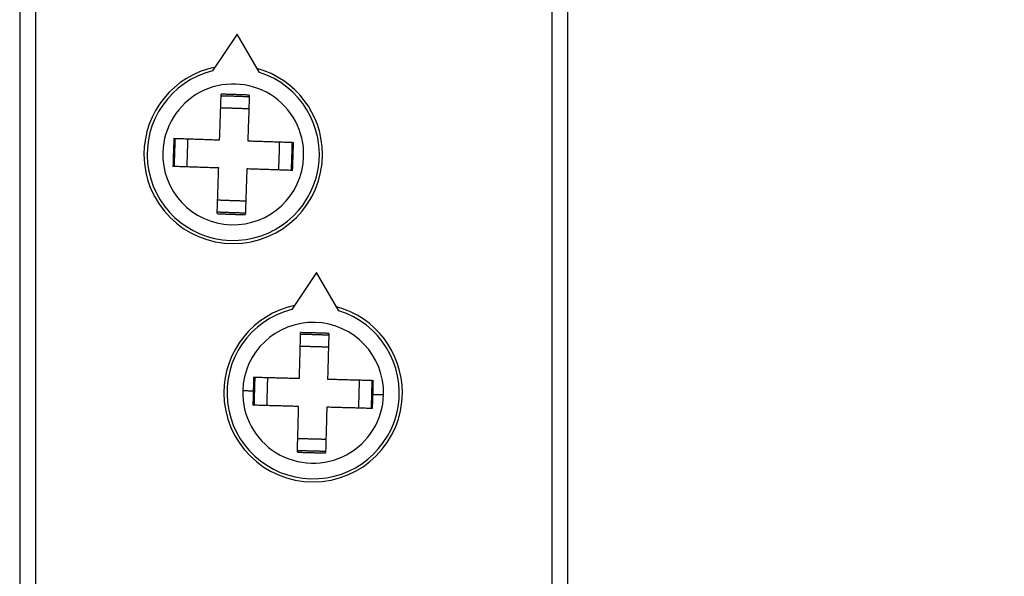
# Model space of a CAD drawing. Header units: millimetres. Extents: x 21 to 304, y 64 to 201.
# Tile 13 of 20: x 241 to 273, y 110 to 128. Entities that reach past the tile are written whole.
import ezdxf

# ---------------------------------------------------------------- set-up
doc = ezdxf.new("R2010")
doc.units = ezdxf.units.MM
doc.header["$MEASUREMENT"] = 0
doc.layers.get('0').update_dxf_attribs({"linetype": 'CONTINUOUS'})
doc.layers.get('Defpoints').update_dxf_attribs({"linetype": 'CONTINUOUS'})
doc.layers.add('View', color=7, linetype='CONTINUOUS')
doc.styles.get("Standard").update_dxf_attribs({"font": 'arial.ttf'})
doc.dimstyles.new('STANDARD2', dxfattribs={"dimscale": 0, "dimtxt": 3, "dimasz": 2.5, "dimexe": 1.25, "dimexo": 0.625, "dimtad": 0, "dimtih": 1, "dimtoh": 1, "dimdsep": 46, "dimtxsty": 'STANDARD', "dimcen": 2.5, "dimadec": 0, "dimazin": 0, "dimtfac": 1, "dimtmove": 0, "dimatfit": 3, "dimfxl": 1, "dimarcsym": 0})

# ---------------------------------------------------------------- blocks, each defined once
blk = doc.blocks.new('*D0')
at = {"color": 0, "linetype": 'ByBlock', "lineweight": -2}
for p, q in [((258.274, 152.798), (274.747, 152.798)), ((273.497, 150.298), (273.497, 131.569)), ((273.497, 110.798), (273.497, 126.476)), ((258.274, 108.298), (274.747, 108.298))]:
    blk.add_line(p, q, dxfattribs=at)
at = {"color": 0}
for points in [[(273.913, 150.298), (273.08, 150.298), (273.497, 152.798)], [(273.08, 110.798), (273.913, 110.798), (273.497, 108.298)]]:
    blk.add_solid(points, dxfattribs=at)
at = {"layer": 'Defpoints', "color": 0}
for p in [(257.649, 152.798), (257.649, 108.298), (273.497, 108.298)]:
    blk.add_point(p, dxfattribs=at)
at = {"color": 0, "linetype": 'ByBlock', "insert": (273.497, 129.023), "char_height": 3, "attachment_point": 5}
blk.add_mtext('1.752 [44.50]', dxfattribs=at)
blk = doc.blocks.new('*D3')
at = {"color": 0, "linetype": 'ByBlock', "lineweight": -2}
for p, q in [((250.624, 175.524), (294.079, 175.524)), ((292.829, 173.024), (292.829, 140.462)), ((292.829, 88.073), (292.829, 135.369)), ((250.624, 85.573), (294.079, 85.573))]:
    blk.add_line(p, q, dxfattribs=at)
at = {"color": 0}
for points in [[(293.246, 173.024), (292.412, 173.024), (292.829, 175.524)], [(292.412, 88.073), (293.246, 88.073), (292.829, 85.573)]]:
    blk.add_solid(points, dxfattribs=at)
at = {"layer": 'Defpoints', "color": 0}
for p in [(249.999, 175.524), (249.999, 85.573), (292.829, 85.573)]:
    blk.add_point(p, dxfattribs=at)
at = {"color": 0, "linetype": 'ByBlock', "insert": (292.829, 137.915), "char_height": 3, "attachment_point": 5}
blk.add_mtext('3.541 [89.95]', dxfattribs=at)

msp = doc.modelspace()

# ---------------------------------------------------------------- linework, layer by layer
at = {"layer": 'View'}
for p, q in [((241.249, 151.698), (241.249, 109.398)), ((241.749, 151.698), (241.749, 109.398)), ((258.249, 109.398), (258.249, 151.698)), ((258.749, 109.398), (258.749, 151.698)), ((248.197, 127.152), (247.407, 125.978)), ((248.906, 125.928), (248.197, 127.152)), ((250.724, 119.533), (249.941, 118.354)), ((251.441, 118.313), (250.724, 119.533))]:
    msp.add_line(p, q, dxfattribs=at)
for centre, radius, start, end in [((248.068, 123.308), 2.85, 101.737, 180), ((248.068, 123.308), 2.75, 103.911, 268.0846), ((248.068, 123.308), 2.75, 268.0846, 72.258), ((248.068, 123.308), 2.85, 0, 74.4326), ((248.068, 123.308), 2.25, 358.0846, 178.085), ((248.068, 123.308), 2.85, 180, 0), ((248.068, 123.308), 2.25, 178.085, 358.0846), ((250.619, 115.688), 2.85, 102.088, 180), ((250.619, 115.688), 2.75, 104.263, -91.5637), ((250.619, 115.688), 2.75, -91.5637, 72.6097), ((250.619, 115.688), 2.85, 0, 74.7843), ((250.619, 115.688), 2.25, -1.5637, 178.436), ((250.619, 115.688), 2.25, 178.436, -1.5637), ((250.619, 115.688), 2.85, 180, 0)]:
    msp.add_arc(centre, radius, start, end, dxfattribs=at)
for points, degree in [([(247.633, 123.773), (247.658, 124.512), (247.682, 125.233)], 2), ([(247.681, 125.186), (248.13, 125.176), (248.58, 125.156)], 2), ([(248.582, 125.203), (248.132, 125.221), (247.682, 125.233)], 2), ([(248.582, 125.203), (248.558, 124.482), (248.533, 123.743)], 2), ([(248.582, 125.203), (248.581, 125.183)], 1), ([(248.567, 124.761), (248.117, 124.781), (247.667, 124.792)], 2), ([(246.173, 123.822), (246.157, 123.372)], 1), ([(246.173, 123.822), (246.895, 123.798), (247.633, 123.773)], 2), ([(246.19, 122.921), (246.201, 123.371), (246.22, 123.82)], 2), ([(246.615, 123.807), (246.596, 123.358), (246.585, 122.908)], 2), ([(248.533, 123.743), (249.272, 123.718), (249.993, 123.694)], 2), ([(249.521, 122.81), (249.541, 123.259), (249.551, 123.709)], 2), ([(249.946, 123.696), (249.935, 123.246), (249.916, 122.796)], 2), ([(249.98, 123.244), (249.993, 123.694)], 1), ([(246.157, 123.372), (246.143, 122.923)], 1), ([(249.963, 122.795), (249.98, 123.244)], 1), ([(247.603, 122.874), (246.865, 122.898), (246.143, 122.923)], 2), ([(247.555, 121.414), (247.579, 122.135), (247.603, 122.874)], 2), ([(248.503, 122.844), (248.478, 122.105), (248.454, 121.383)], 2), ([(249.963, 122.795), (249.242, 122.819), (248.503, 122.844)], 2), ([(247.569, 121.855), (248.019, 121.836), (248.469, 121.825)], 2), ([(247.555, 121.414), (248.004, 121.395), (248.454, 121.383)], 2), ([(248.456, 121.431), (248.006, 121.441), (247.556, 121.461)], 2), ([(250.181, 116.151), (250.202, 116.89), (250.221, 117.611)], 2), ([(251.121, 117.586), (250.671, 117.602), (250.221, 117.611)], 2), ([(250.22, 117.564), (250.67, 117.556), (251.12, 117.539)], 2), ([(251.121, 117.586), (251.101, 116.865), (251.081, 116.126)], 2), ([(251.121, 117.586), (251.12, 117.566)], 1), ([(251.109, 117.145), (250.659, 117.161), (250.209, 117.169)], 2), ([(248.721, 116.19), (248.707, 115.741)], 1), ([(248.721, 116.19), (249.443, 116.171), (250.181, 116.151)], 2), ([(248.744, 115.289), (248.751, 115.739), (248.768, 116.189)], 2), ([(249.163, 116.178), (249.146, 115.729), (249.138, 115.279)], 2), ([(251.081, 116.126), (251.82, 116.106), (252.542, 116.086)], 2), ([(252.075, 115.199), (252.092, 115.648), (252.1, 116.098)], 2), ([(252.494, 116.087), (252.487, 115.638), (252.47, 115.188)], 2), ([(252.531, 115.636), (252.542, 116.086)], 1), ([(248.707, 115.741), (248.37, 115.75)], 1), ([(248.707, 115.741), (248.696, 115.291)], 1), ([(252.517, 115.186), (252.531, 115.636)], 1), ([(252.531, 115.636), (252.868, 115.627)], 1), ([(250.157, 115.251), (249.418, 115.271), (248.696, 115.291)], 2), ([(250.117, 113.79), (250.137, 114.512), (250.157, 115.251)], 2), ([(251.057, 115.226), (251.036, 114.487), (251.017, 113.766)], 2), ([(252.517, 115.186), (251.796, 115.206), (251.057, 115.226)], 2), ([(250.129, 114.232), (250.579, 114.216), (251.029, 114.208)], 2), ([(251.018, 113.813), (250.568, 113.821), (250.118, 113.838)], 2), ([(250.117, 113.79), (250.567, 113.775), (251.017, 113.766)], 2)]:
    msp.add_open_spline(points, degree=degree, dxfattribs=at)

# ---------------------------------------------------------------- dimensions: what is measured, and where the dimension line sits
at = {"linetype": 'ByBlock'}
for base, p1, p2, text, picture, middle in [((292.829, 85.573), (249.999, 175.524), (249.999, 85.573), '3.541 [89.95]', '*D3', (292.829, 137.915)), ((273.497, 108.298), (257.649, 152.798), (257.649, 108.298), '1.752 [44.50]', '*D0', (273.497, 129.023))]:
    dim = msp.add_linear_dim(base=base, p1=p1, p2=p2, angle=90, text=text, dimstyle='STANDARD2', override={"dimscale": 1}, dxfattribs=at)
    dim.commit()
    dim.dimension.update_dxf_attribs({"geometry": picture, "text_midpoint": middle, "dimtype": 160})

doc.saveas('drawing.dxf')
